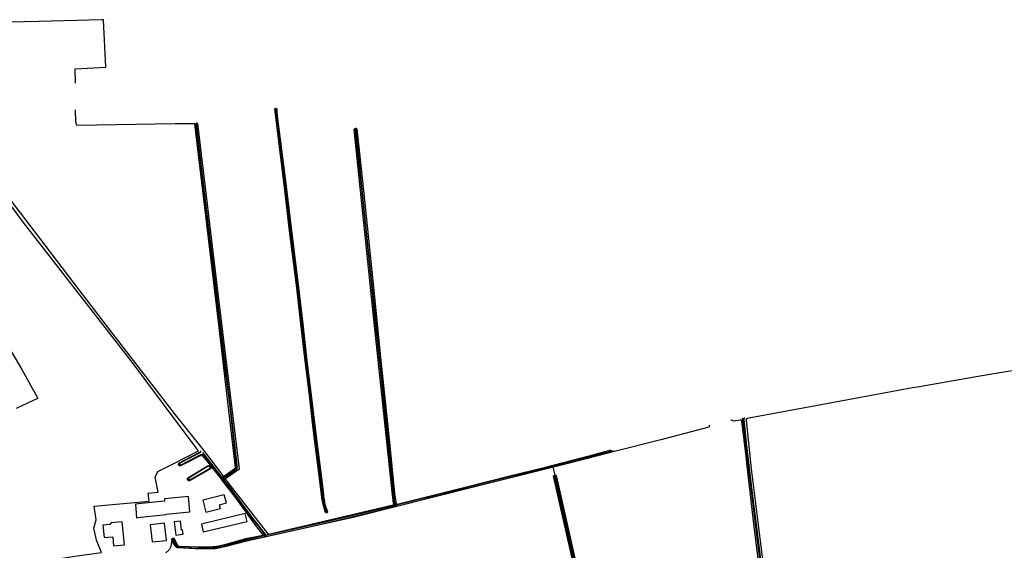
# Model space of a CAD drawing. Header units: metres. Extents: x 174255 to 175175, y 462028 to 462911.
# Tile 195 of 256: x 175047.23 to 175053.86, y 462738.28 to 462741.86. Entities that reach past the tile are written whole.
import ezdxf

# ---------------------------------------------------------------- set-up
doc = ezdxf.new("R2010")
doc.units = ezdxf.units.M
doc.layers.add('N-XX-AL-LIJN_0.20-G', color=7, linetype='Continuous', lineweight=25)

# ---------------------------------------------------------------- blocks, each defined once
blk = doc.blocks.new('Situatie')
at = {"lineweight": -3}
for p, q in [((-7.45, 25.1638), (-7.5803, 25.332)), ((-7.5769, 25.3178), (-7.4505, 25.1545)), ((-7.7356, 25.251), (-7.7425, 25.2457)), ((-7.5308, 25.237), (-7.5346, 25.2356)), ((-5.2246, 25.2321), (-5.2112, 25.1795)), ((-7.6745, 25.1504), (-7.6823, 25.1462)), ((-7.4505, 25.1545), (-7.4561, 25.1514)), ((-7.4505, 25.1545), (-7.4452, 25.1575)), ((-7.45, 25.1638), (-7.4452, 25.1575)), ((-7.44, 25.1649), (-7.4461, 25.1744)), ((-7.4452, 25.1575), (-7.4402, 25.1511)), ((-7.4364, 25.1601), (-7.4276, 25.1492)), ((-5.2112, 25.1795), (-5.21, 25.1747)), ((-6.2994, 24.9792), (-6.289, 24.9808)), ((-6.2921, 24.9726), (-6.2848, 24.9744)), ((-6.2848, 24.9744), (-6.2776, 24.9762)), ((-6.2848, 24.9744), (-6.2836, 24.9685)), ((-6.2733, 24.984), (-6.2839, 24.9809)), ((-6.2836, 24.9685), (-6.2831, 24.9662)), ((-6.747, 24.9252), (-6.7483, 24.9285)), ((-7.7835, 24.7547), (-7.7802, 24.7487)), ((-7.1777, 24.776), (-7.164, 24.7782)), ((-7.1599, 24.7727), (-7.1674, 24.7711)), ((-7.1508, 24.7747), (-7.1599, 24.7727)), ((-7.1565, 24.7673), (-7.1599, 24.7727)), ((-7.1567, 24.778), (-7.1387, 24.7824)), ((-7.1565, 24.7673), (-7.1547, 24.7644))]:
    blk.add_line(p, q, dxfattribs=at)
for points in [[(-8.9808, 26.1946), (-8.7993, 25.8902), (-8.6955, 25.7031), (-8.6916, 25.6961), (-8.7228, 25.6812), (-8.838, 25.6268)], [(-8.8579, 24.5707), (-8.6984, 24.5936), (-8.443, 24.633), (-8.2629, 24.6581), (-8.2981, 24.7419), (-8.3154, 24.8234), (-8.2984, 24.8789), (-8.313, 24.9698), (-7.9418, 25.0033), (-7.9486, 25.0575), (-7.8808, 25.0643), (-7.9012, 25.1647), (-7.8835, 25.204), (-7.7678, 25.2631), (-7.6112, 25.343), (-7.7678, 25.5519), (-8.051, 25.9297), (-8.7893, 26.8782), (-9.4844, 27.8142)], [(-8.4393, 27.8173), (-8.44, 27.9143), (-8.2343, 27.924), (-8.2489, 28.2431), (-8.2629, 28.2439), (-8.4289, 28.2381), (-8.6859, 28.2328), (-8.9752, 28.2257)], [(-8.9421, 27.1159), (-8.6811, 26.775), (-8.4169, 26.4269), (-8.2088, 26.1579), (-8.0339, 25.9297), (-7.8738, 25.7221), (-7.7678, 25.5846), (-7.5698, 25.3382), (-7.4542, 25.1875), (-7.4461, 25.1744), (-7.4458, 25.1741), (-7.4451, 25.1735), (-7.4444, 25.173), (-7.4435, 25.1726), (-7.4426, 25.1725), (-7.4417, 25.1724), (-7.4408, 25.1725), (-7.4399, 25.1728), (-7.4391, 25.1732), (-7.3788, 25.2152), (-7.3619, 25.2296), (-7.4759, 26.2114), (-7.6347, 27.5441), (-7.7678, 27.5422), (-8.4292, 27.5328), (-8.4373, 27.5543), (-8.438, 27.6373)], [(-6.747, 24.9252), (-6.748, 24.9249), (-6.749, 24.9248), (-6.7501, 24.9249), (-6.7511, 24.925), (-6.7521, 24.9254), (-6.753, 24.9259), (-6.7538, 24.9265), (-6.7546, 24.9273), (-6.7549, 24.9278), (-6.7692, 24.9734), (-6.7715, 24.9835), (-6.7736, 24.9935), (-6.7755, 25.0035), (-6.7773, 25.0135), (-6.7789, 25.0236), (-6.7804, 25.0337), (-6.7817, 25.0438), (-6.7821, 25.047), (-6.7958, 25.1593), (-6.8173, 25.3326), (-6.8392, 25.5121), (-6.8635, 25.717), (-6.8951, 25.9672), (-6.9205, 26.1968), (-6.9487, 26.4402), (-6.9963, 26.8232), (-7.0299, 27.0971), (-7.0967, 27.6442), (-7.0963, 27.6448), (-7.0954, 27.6456), (-7.0945, 27.6463), (-7.0935, 27.6469), (-7.0925, 27.6473), (-7.0913, 27.6475), (-7.0902, 27.6477), (-7.0897, 27.6476)], [(-7.0895, 27.6457), (-7.0899, 27.6457), (-7.0905, 27.6456), (-7.0911, 27.6453), (-7.0916, 27.6449), (-7.092, 27.6443), (-7.0922, 27.644), (-7.0916, 27.6232), (-7.0861, 27.5791), (-7.0357, 27.1774), (-6.9923, 26.8237), (-6.9447, 26.4407), (-6.9166, 26.1973), (-6.8911, 25.9676), (-6.8595, 25.7175), (-6.8352, 25.5126), (-6.8134, 25.333), (-6.7918, 25.1598), (-6.7781, 25.0474), (-6.7777, 25.0442), (-6.7764, 25.0342), (-6.775, 25.0242), (-6.7734, 25.0142), (-6.7716, 25.0042), (-6.7697, 24.9942), (-6.7676, 24.9843), (-6.7653, 24.9745), (-6.7511, 24.929), (-6.7509, 24.9288), (-6.7503, 24.9285), (-6.7496, 24.9284), (-6.7489, 24.9284), (-6.7483, 24.9285), (-6.7482, 24.9285), (-6.7476, 24.9288), (-6.7471, 24.9293), (-6.7466, 24.9298), (-6.7463, 24.9304), (-6.7605, 24.9758), (-6.7627, 24.9854), (-6.7648, 24.9952), (-6.7667, 25.0051), (-6.7684, 25.015), (-6.77, 25.0249), (-6.7715, 25.0349), (-6.7728, 25.0449), (-6.7731, 25.048), (-6.7868, 25.1604), (-6.8084, 25.3337), (-6.8303, 25.5132), (-6.8545, 25.7181), (-6.8861, 25.9682), (-6.9116, 26.1978), (-6.9397, 26.4413), (-6.9873, 26.8244), (-7.0307, 27.178), (-7.0812, 27.5798), (-7.0866, 27.6236), (-7.0872, 27.6441), (-7.0875, 27.6447), (-7.088, 27.6451), (-7.0886, 27.6455), (-7.0892, 27.6457), (-7.0895, 27.6457)], [(-7.0897, 27.6476), (-7.089, 27.6476), (-7.0879, 27.6474), (-7.0868, 27.647), (-7.0858, 27.6465), (-7.0848, 27.6459), (-7.0839, 27.6451), (-7.0832, 27.6442), (-7.0826, 27.6239), (-7.0772, 27.5802), (-7.0268, 27.1785), (-6.9833, 26.8248), (-6.9358, 26.4418), (-6.9076, 26.1983), (-6.8821, 25.9687), (-6.8505, 25.7185), (-6.8263, 25.5137), (-6.8044, 25.3341), (-6.7829, 25.1609), (-6.7692, 25.0485), (-6.7688, 25.0453), (-6.7675, 25.0354), (-6.7661, 25.0255), (-6.7645, 25.0157), (-6.7627, 25.0058), (-6.7608, 24.996), (-6.7588, 24.9863), (-6.7566, 24.9768), (-6.7425, 24.9316), (-6.7426, 24.9306), (-6.7428, 24.9296), (-6.7432, 24.9286), (-6.7437, 24.9277), (-6.7444, 24.9269), (-6.7452, 24.9262), (-6.746, 24.9256), (-6.747, 24.9252)], [(-7.4402, 25.1511), (-7.441, 25.1524), (-7.4413, 25.1541), (-7.441, 25.1558), (-7.4402, 25.1572), (-7.4391, 25.1583), (-7.4364, 25.1601), (-7.3602, 25.2117), (-7.3583, 25.2133), (-7.3566, 25.215), (-7.355, 25.2169), (-7.3535, 25.2189), (-7.3523, 25.221), (-7.3512, 25.2232), (-7.3503, 25.2255), (-7.3496, 25.2278), (-7.349, 25.2302), (-7.3487, 25.2326), (-7.3486, 25.235), (-7.3486, 25.2359), (-7.3496, 25.2455), (-7.363, 25.3662), (-7.3941, 25.6398), (-7.4307, 25.9379), (-7.4678, 26.2499), (-7.5129, 26.6238), (-7.5675, 27.0651), (-7.6227, 27.544), (-7.6232, 27.5446), (-7.6239, 27.545), (-7.6246, 27.5452), (-7.6254, 27.5453), (-7.6255, 27.5453), (-7.6261, 27.5452), (-7.6269, 27.545), (-7.6275, 27.5446), (-7.6281, 27.5441), (-7.6285, 27.5435), (-7.6287, 27.5434), (-7.5734, 27.0644), (-7.5188, 26.623), (-7.4737, 26.2492), (-7.4366, 25.9372), (-7.4001, 25.6391), (-7.369, 25.3655), (-7.3556, 25.2448), (-7.3546, 25.2356), (-7.3546, 25.2352), (-7.3547, 25.2332), (-7.3549, 25.2313), (-7.3554, 25.2293), (-7.3559, 25.2275), (-7.3567, 25.2256), (-7.3575, 25.2239), (-7.3586, 25.2222), (-7.3597, 25.2206), (-7.361, 25.2191), (-7.3624, 25.2177), (-7.3639, 25.2165), (-7.44, 25.1649), (-7.4433, 25.1627), (-7.4446, 25.1621), (-7.4461, 25.1618), (-7.4476, 25.1621), (-7.449, 25.1628), (-7.45, 25.1638)], [(-7.626, 27.5491), (-7.6258, 27.5491), (-7.6245, 27.5491), (-7.6232, 27.5489), (-7.622, 27.5485), (-7.6196, 27.5474), (-7.6186, 27.5466), (-7.6176, 27.5457), (-7.6168, 27.5447), (-7.4791, 26.4009), (-7.3367, 25.2212), (-7.3367, 25.2201), (-7.3369, 25.219), (-7.3374, 25.218), (-7.3381, 25.2171), (-7.3389, 25.2164), (-7.4265, 25.1564), (-7.4276, 25.1553), (-7.4284, 25.1539), (-7.4287, 25.1522), (-7.4284, 25.1505), (-7.4276, 25.1492)], [(-6.2994, 24.9792), (-6.2981, 24.9797), (-6.2969, 24.9807), (-6.2961, 24.9819), (-6.2956, 24.9834), (-6.2956, 24.9848), (-6.296, 24.9875), (-6.305, 25.0664), (-6.4285, 26.2273), (-6.5614, 27.5041), (-6.5612, 27.5053), (-6.561, 27.5065), (-6.5606, 27.5077), (-6.56, 27.5087), (-6.5593, 27.5097), (-6.5585, 27.5106), (-6.5575, 27.5114), (-6.5565, 27.512), (-6.5554, 27.5125), (-6.5543, 27.5129), (-6.5536, 27.513)], [(-6.2776, 24.9762), (-6.2791, 24.9761), (-6.2807, 24.9765), (-6.2821, 24.9774), (-6.2832, 24.9786), (-6.2837, 24.98), (-6.2839, 24.9809), (-6.2871, 24.9962), (-6.2916, 25.0289), (-6.3023, 25.1377), (-6.3382, 25.4785), (-6.3751, 25.8339), (-6.4147, 26.2073), (-6.4494, 26.542), (-6.4833, 26.8619), (-6.5119, 27.1438), (-6.5314, 27.3287), (-6.55, 27.5065), (-6.5514, 27.5073), (-6.5528, 27.5076), (-6.5543, 27.5069), (-6.5549, 27.506), (-6.5363, 27.3282), (-6.5168, 27.1433), (-6.4883, 26.8614), (-6.4543, 26.5415), (-6.4197, 26.2068), (-6.3801, 25.8333), (-6.3432, 25.4779), (-6.3073, 25.1372), (-6.2966, 25.0283), (-6.2921, 24.9953), (-6.289, 24.9808), (-6.2885, 24.9785), (-6.2884, 24.977), (-6.2887, 24.9755), (-6.2896, 24.9741), (-6.2908, 24.9731), (-6.2921, 24.9726)], [(-6.5536, 27.513), (-6.5531, 27.5131), (-6.5518, 27.5131), (-6.5506, 27.513), (-6.5495, 27.5127), (-6.5483, 27.5123), (-6.5473, 27.5117), (-6.5463, 27.511), (-6.5454, 27.5102), (-6.5446, 27.5092), (-6.544, 27.5082), (-6.5284, 27.3651), (-6.4992, 27.094), (-6.4753, 26.858), (-6.4458, 26.5736), (-6.4182, 26.3118), (-6.3838, 25.9715), (-6.3511, 25.657), (-6.319, 25.3532), (-6.2897, 25.0567), (-6.2794, 24.9881), (-6.279, 24.9866), (-6.278, 24.9852), (-6.2765, 24.9843), (-6.2748, 24.9839), (-6.2733, 24.984)], [(-2.1294, 25.8822), (-2.1869, 25.8724), (-2.3608, 25.8427), (-2.7678, 25.7723), (-2.8014, 25.766), (-3.3824, 25.6586), (-3.9149, 25.5601), (-3.9176, 25.5592), (-3.9201, 25.5575), (-3.9219, 25.555), (-3.9229, 25.5521), (-3.923, 25.5493), (-3.8895, 25.2222), (-3.8261, 24.7184), (-3.7633, 24.1941)], [(-3.7768, 24.0884), (-3.8654, 24.8169), (-3.8684, 24.8312), (-3.9148, 25.2402), (-3.9219, 25.3048), (-3.9508, 25.5417), (-3.9516, 25.5446), (-3.9535, 25.5474), (-3.9562, 25.5494), (-3.9593, 25.5504), (-3.9624, 25.5503), (-4.0042, 25.5431), (-4.0157, 25.5459), (-4.0179, 25.5466), (-4.02, 25.5474), (-4.022, 25.5484), (-4.024, 25.5496), (-4.0259, 25.5508), (-4.0264, 25.5512)], [(-3.9523, 25.5618), (-3.9508, 25.5619), (-3.9492, 25.5614), (-3.9478, 25.5604), (-3.9469, 25.559), (-3.9465, 25.5575), (-3.9461, 25.5541), (-3.9307, 25.4182), (-3.8916, 25.0922), (-3.8449, 24.7218), (-3.8061, 24.4007), (-3.7725, 24.1108), (-3.7693, 24.0797)], [(-3.7605, 24.0719), (-3.7645, 24.1117), (-3.7982, 24.4016), (-3.8369, 24.7228), (-3.8837, 25.0932), (-3.9199, 25.3959), (-3.9359, 25.5565), (-3.9363, 25.56), (-3.9362, 25.5614), (-3.9357, 25.5628), (-3.9348, 25.5641), (-3.9335, 25.565), (-3.9322, 25.5654)], [(-4.1706, 25.5154), (-4.1703, 25.5142), (-4.1701, 25.5128), (-4.17, 25.5114), (-4.1701, 25.5101), (-4.1704, 25.5087), (-4.1707, 25.5074), (-4.1713, 25.5061), (-4.172, 25.5049), (-4.1728, 25.5038), (-4.1738, 25.5028), (-4.1739, 25.5027), (-4.4979, 25.4166), (-4.8084, 25.3377), (-5.2141, 25.2346), (-5.2246, 25.2321)], [(-7.7425, 25.2457), (-7.7427, 25.2461), (-7.7434, 25.2472), (-7.744, 25.2485), (-7.7443, 25.2498), (-7.7446, 25.2511), (-7.7446, 25.2524), (-7.7446, 25.2538), (-7.7443, 25.2551), (-7.7439, 25.2564), (-7.7434, 25.2576), (-7.7427, 25.2587), (-7.7421, 25.2595), (-7.6093, 25.3296), (-7.6085, 25.33), (-7.6078, 25.3306), (-7.6071, 25.3313), (-7.6066, 25.3321), (-7.6063, 25.3329), (-7.6061, 25.3338), (-7.6061, 25.3348), (-7.6062, 25.3357), (-7.6065, 25.3366), (-7.6067, 25.3371)], [(-7.5965, 25.3431), (-7.5964, 25.3429), (-7.596, 25.3417), (-7.5958, 25.3404), (-7.5957, 25.3391), (-7.5958, 25.3378), (-7.596, 25.3366), (-7.5964, 25.3353), (-7.5969, 25.3341), (-7.5976, 25.333), (-7.5984, 25.332), (-7.5993, 25.331), (-7.6003, 25.3302), (-7.6012, 25.3297), (-7.6014, 25.3295), (-7.7351, 25.2603), (-7.7357, 25.2596), (-7.7363, 25.2587), (-7.7367, 25.2577), (-7.737, 25.2567), (-7.7371, 25.2557), (-7.7371, 25.2546), (-7.7369, 25.2535), (-7.7366, 25.2525), (-7.7361, 25.2515), (-7.7356, 25.251), (-7.7354, 25.2507), (-7.7347, 25.2499), (-7.7338, 25.2493), (-7.7329, 25.2488), (-7.7308, 25.2482), (-7.7298, 25.2481), (-7.7287, 25.2482), (-7.7277, 25.2485), (-7.7267, 25.2489), (-7.5941, 25.3172), (-7.5937, 25.3174), (-7.5919, 25.3181), (-7.5902, 25.3185), (-7.5901, 25.3186), (-7.5882, 25.3189), (-7.5863, 25.3191), (-7.5844, 25.3192), (-7.5825, 25.3191), (-7.5806, 25.3188), (-7.5787, 25.3184), (-7.5769, 25.3178)], [(-6.2836, 24.9685), (-5.8866, 25.0686), (-5.5514, 25.152), (-5.3533, 25.2009), (-5.1208, 25.26), (-4.8686, 25.3246), (-4.809, 25.3398)], [(-4.8178, 25.3437), (-4.8701, 25.3304), (-5.1223, 25.2658), (-5.3548, 25.2067), (-5.5529, 25.1579), (-5.8881, 25.0745), (-6.2776, 24.9762)], [(-6.2733, 24.984), (-5.8058, 25.0999), (-5.5217, 25.1716), (-5.2725, 25.2337), (-4.9789, 25.3089), (-4.8315, 25.3488)], [(-7.5789, 25.3064), (-7.5804, 25.3073), (-7.582, 25.3082), (-7.5837, 25.3089), (-7.5854, 25.3094), (-7.5872, 25.3098), (-7.589, 25.31), (-7.5908, 25.3101), (-7.5926, 25.31), (-7.5943, 25.3098), (-7.5961, 25.3094), (-7.5978, 25.3088), (-7.5991, 25.3083), (-7.6904, 25.2619), (-7.731, 25.2411), (-7.7323, 25.2409), (-7.7337, 25.2409), (-7.735, 25.2411), (-7.7363, 25.2414), (-7.7376, 25.2418), (-7.7388, 25.2424), (-7.74, 25.2431), (-7.741, 25.244), (-7.7419, 25.245), (-7.7425, 25.2457)], [(-7.4561, 25.1514), (-7.5267, 25.2439), (-7.5789, 25.3064)], [(-5.2246, 25.2321), (-5.2329, 25.23), (-6.2831, 24.9662), (-6.5603, 24.8966), (-7.1145, 24.7732), (-7.1547, 24.7644), (-7.2838, 24.7361), (-7.4332, 24.6962), (-7.4955, 24.6835), (-7.5248, 24.6835), (-7.5338, 24.6834), (-7.5523, 24.6832), (-7.5708, 24.6832), (-7.5893, 24.6834), (-7.6078, 24.6838), (-7.6263, 24.6842), (-7.6331, 24.6845), (-7.7475, 24.6894), (-7.7495, 24.6897), (-7.7515, 24.6901), (-7.7534, 24.6907), (-7.7553, 24.6915), (-7.7571, 24.6924), (-7.7589, 24.6934), (-7.7605, 24.6946), (-7.7621, 24.6959), (-7.7635, 24.6973), (-7.7648, 24.6989), (-7.766, 24.7005), (-7.7671, 24.7022), (-7.768, 24.704), (-7.7681, 24.7042), (-7.7825, 24.7275), (-7.7896, 24.7437), (-7.7925, 24.728), (-7.7958, 24.7), (-7.807, 24.6772), (-7.8307, 24.6568)], [(-7.6823, 25.1462), (-7.6829, 25.1472), (-7.6835, 25.1485), (-7.6839, 25.1498), (-7.6842, 25.1511), (-7.6843, 25.1525), (-7.6843, 25.1539), (-7.6841, 25.1552), (-7.6838, 25.1566), (-7.6833, 25.1579), (-7.6827, 25.1591), (-7.6819, 25.1602), (-7.6813, 25.1609), (-7.5517, 25.2404), (-7.5504, 25.2412), (-7.549, 25.2419), (-7.5475, 25.2425), (-7.546, 25.2428), (-7.5444, 25.243), (-7.5429, 25.2431), (-7.5413, 25.243), (-7.5398, 25.2427), (-7.5383, 25.2423), (-7.5368, 25.2418), (-7.5354, 25.2411), (-7.5341, 25.2402), (-7.5329, 25.2392), (-7.5318, 25.2381), (-7.5308, 25.237)], [(-7.5308, 25.237), (-7.5308, 25.2369), (-7.5299, 25.2356), (-7.5292, 25.2342), (-7.5286, 25.2328), (-7.5282, 25.2313), (-7.5279, 25.2297), (-7.5278, 25.2282), (-7.5278, 25.2266), (-7.528, 25.2251), (-7.5284, 25.2236), (-7.5289, 25.2221), (-7.5294, 25.221), (-7.6661, 25.1428), (-7.6674, 25.1421), (-7.6686, 25.1416), (-7.67, 25.1413), (-7.6713, 25.1411), (-7.6727, 25.141), (-7.6741, 25.1411), (-7.6755, 25.1414), (-7.6768, 25.1418), (-7.678, 25.1424), (-7.6792, 25.1431), (-7.6803, 25.144), (-7.6813, 25.145), (-7.6821, 25.146), (-7.6823, 25.1462)], [(-7.5346, 25.2356), (-7.5355, 25.2364), (-7.5366, 25.2372), (-7.5378, 25.2379), (-7.539, 25.2384), (-7.5404, 25.2388), (-7.5417, 25.2391), (-7.5431, 25.2392), (-7.5445, 25.2391), (-7.673, 25.1618), (-7.6738, 25.1612), (-7.6745, 25.1604), (-7.6752, 25.1595), (-7.6757, 25.1585), (-7.6761, 25.1575), (-7.6763, 25.1564), (-7.6763, 25.1552), (-7.6762, 25.1541), (-7.676, 25.153), (-7.6755, 25.152), (-7.675, 25.151), (-7.6745, 25.1504), (-7.6743, 25.1502), (-7.6735, 25.1494), (-7.6726, 25.1488), (-7.6716, 25.1482), (-7.6705, 25.1479), (-7.6694, 25.1477), (-7.6683, 25.1476), (-7.6672, 25.1477), (-7.6661, 25.148), (-7.6651, 25.1484), (-7.6641, 25.149), (-7.5314, 25.2253), (-7.5313, 25.2266), (-7.5313, 25.228), (-7.5314, 25.2294), (-7.5317, 25.2307), (-7.5322, 25.232), (-7.5328, 25.2332), (-7.5336, 25.2344), (-7.5345, 25.2354), (-7.5346, 25.2356)], [(-7.1777, 24.776), (-7.1771, 24.7762), (-7.1765, 24.7765), (-7.176, 24.777), (-7.1756, 24.7776), (-7.1753, 24.7782), (-7.1752, 24.7789), (-7.1753, 24.7796), (-7.1755, 24.7803), (-7.1759, 24.7808), (-7.2247, 24.8412), (-7.2775, 24.9147), (-7.359, 25.0275), (-7.4536, 25.1482), (-7.4561, 25.1514)], [(-7.4505, 25.1545), (-7.3838, 25.0684), (-7.2551, 24.8961), (-7.1982, 24.8221), (-7.1761, 24.7949), (-7.1642, 24.7786), (-7.164, 24.7782), (-7.1635, 24.777), (-7.1635, 24.775), (-7.1643, 24.7731), (-7.1657, 24.7717), (-7.1674, 24.7711)], [(-7.1508, 24.7747), (-7.152, 24.7745), (-7.1532, 24.7747), (-7.1544, 24.7752), (-7.1554, 24.776), (-7.1561, 24.7769), (-7.1567, 24.778), (-7.1592, 24.7819), (-7.1714, 24.7986), (-7.1935, 24.8258), (-7.2503, 24.8998), (-7.379, 25.072), (-7.4402, 25.1511)], [(-7.4276, 25.1492), (-7.1438, 24.7842), (-7.143, 24.7834), (-7.142, 24.7828), (-7.141, 24.7824), (-7.1398, 24.7823), (-7.1387, 24.7824)], [(-5.0209, 24.2945), (-5.2196, 25.1714), (-5.2191, 25.1727), (-5.2185, 25.1739), (-5.2178, 25.1751), (-5.2169, 25.1761), (-5.216, 25.177), (-5.2149, 25.1779), (-5.2137, 25.1786), (-5.2125, 25.1791), (-5.2112, 25.1795)], [(-5.0319, 24.4079), (-5.1039, 24.7174), (-5.1702, 25.016), (-5.2074, 25.1738), (-5.208, 25.1742), (-5.2086, 25.1745), (-5.2092, 25.1747), (-5.2099, 25.1747), (-5.21, 25.1747), (-5.2106, 25.1745), (-5.2112, 25.1742), (-5.2117, 25.1738), (-5.2121, 25.1732), (-5.2123, 25.1729), (-5.1761, 25.0147), (-5.1098, 24.716), (-5.0378, 24.4066)], [(-5.2112, 25.1795), (-5.2112, 25.1795), (-5.2098, 25.1797), (-5.2085, 25.1798), (-5.2071, 25.1797), (-5.2058, 25.1795), (-5.2045, 25.1791), (-5.2032, 25.1785), (-5.2021, 25.1779), (-5.2012, 25.1772), (-4.9998, 24.2821), (-4.9994, 24.2764), (-5.0007, 24.2721), (-5.0034, 24.2687), (-5.0064, 24.2663), (-5.9033, 24.0123), (-5.9272, 24.0096), (-6.623, 24.1181)], [(-7.6675, 24.933), (-7.6778, 25.0365), (-7.838, 25.0205), (-7.838, 25.0032), (-7.9935, 24.9881), (-8.0355, 24.984), (-8.027, 24.893), (-8.0013, 24.8958), (-7.8285, 24.915), (-7.8287, 24.9172), (-7.6675, 24.933)], [(-7.4215, 24.9925), (-7.4365, 25.0472), (-7.581, 25.011), (-7.561, 24.9292), (-7.463, 24.955), (-7.4695, 24.9805), (-7.4215, 24.9925)], [(-7.1565, 24.7673), (-7.1389, 24.7711), (-6.7739, 24.8518), (-6.5782, 24.8986), (-6.2976, 24.965), (-6.2836, 24.9685)], [(-6.2921, 24.9726), (-6.299, 24.9708), (-6.5796, 24.9045), (-6.7753, 24.8576), (-7.1402, 24.7769), (-7.1508, 24.7747)], [(-7.1387, 24.7824), (-6.5844, 24.9123), (-6.2994, 24.9792)], [(-8.109, 24.7101), (-8.1241, 24.8649), (-8.1984, 24.8576), (-8.2078, 24.8469), (-8.2536, 24.8424), (-8.2455, 24.7595), (-8.1881, 24.7651), (-8.182, 24.703), (-8.109, 24.7101)], [(-7.725, 24.8095), (-7.7318, 24.8702), (-7.7735, 24.8652), (-7.7638, 24.775), (-7.7138, 24.7812), (-7.717, 24.8112), (-7.725, 24.8095)], [(-7.2828, 24.868), (-7.296, 24.922), (-7.589, 24.85), (-7.5785, 24.797), (-7.2828, 24.868)], [(-7.9231, 24.73), (-7.8263, 24.7404), (-7.8386, 24.8552), (-7.9354, 24.8449), (-7.9231, 24.73)], [(-7.7896, 24.7437), (-7.7897, 24.7446), (-7.7896, 24.7459), (-7.7894, 24.7472), (-7.7891, 24.7485), (-7.7886, 24.7497), (-7.7879, 24.7509), (-7.7872, 24.7519), (-7.7863, 24.7529), (-7.7852, 24.7537), (-7.7841, 24.7544), (-7.7835, 24.7547)], [(-7.7835, 24.7547), (-7.783, 24.755), (-7.7817, 24.7554), (-7.7804, 24.7557), (-7.7791, 24.7558), (-7.7778, 24.7557), (-7.7765, 24.7555), (-7.7752, 24.7551), (-7.774, 24.7546), (-7.7729, 24.754), (-7.7642, 24.736), (-7.7532, 24.7112), (-7.749, 24.7058), (-7.7453, 24.703), (-7.7431, 24.7021), (-7.6078, 24.6974), (-7.5952, 24.6969), (-7.5827, 24.6965), (-7.5701, 24.6963), (-7.5575, 24.6963), (-7.5449, 24.6964), (-7.5324, 24.6966), (-7.5289, 24.6967), (-7.4737, 24.7031), (-7.4179, 24.7177), (-7.2903, 24.7522), (-7.1777, 24.776)], [(-7.1674, 24.7711), (-7.3522, 24.7312), (-7.4444, 24.7048), (-7.4523, 24.7029), (-7.4602, 24.701), (-7.4682, 24.6994), (-7.4762, 24.6978), (-7.4842, 24.6965), (-7.4923, 24.6953), (-7.5004, 24.6942), (-7.5085, 24.6933), (-7.5166, 24.6926), (-7.5248, 24.692), (-7.5329, 24.6915), (-7.5375, 24.6914), (-7.613, 24.6923), (-7.7453, 24.6979), (-7.7468, 24.6979), (-7.748, 24.6981), (-7.7491, 24.6983), (-7.7502, 24.6986), (-7.7512, 24.699), (-7.7522, 24.6996), (-7.7532, 24.7002), (-7.7541, 24.7009), (-7.7549, 24.7017), (-7.7556, 24.7026), (-7.7563, 24.7035), (-7.7569, 24.7046), (-7.7678, 24.7315), (-7.7762, 24.7464), (-7.7763, 24.7466), (-7.7766, 24.7472), (-7.777, 24.7478), (-7.7775, 24.7483), (-7.7781, 24.7486), (-7.7788, 24.7488), (-7.7795, 24.7488), (-7.7802, 24.7487), (-7.7802, 24.7486), (-7.7809, 24.7484), (-7.7814, 24.7479), (-7.7819, 24.7474), (-7.7822, 24.7468), (-7.7823, 24.7461), (-7.7678, 24.7155), (-7.7624, 24.7021), (-7.7622, 24.7017), (-7.7613, 24.7003), (-7.7604, 24.6989), (-7.7593, 24.6976), (-7.758, 24.6964), (-7.7567, 24.6953), (-7.7553, 24.6944), (-7.7538, 24.6936), (-7.7522, 24.693), (-7.7506, 24.6925), (-7.7489, 24.6921), (-7.7472, 24.6919), (-7.7455, 24.6919), (-7.6131, 24.6863), (-7.5374, 24.6854), (-7.5327, 24.6856), (-7.5244, 24.686), (-7.5162, 24.6866), (-7.5079, 24.6873), (-7.4997, 24.6882), (-7.4915, 24.6893), (-7.4833, 24.6905), (-7.4751, 24.6919), (-7.467, 24.6935), (-7.4589, 24.6952), (-7.4508, 24.697), (-7.4428, 24.699), (-7.351, 24.7253), (-7.1565, 24.7673)]]:
    blk.add_lwpolyline(points, dxfattribs=at)

msp = doc.modelspace()

# ---------------------------------------------------------------- block references
at = {"layer": 'N-XX-AL-LIJN_0.20-G'}
msp.add_blockref('Situatie', (175056.047, 462713.6112), dxfattribs=at)

doc.saveas('drawing.dxf')
